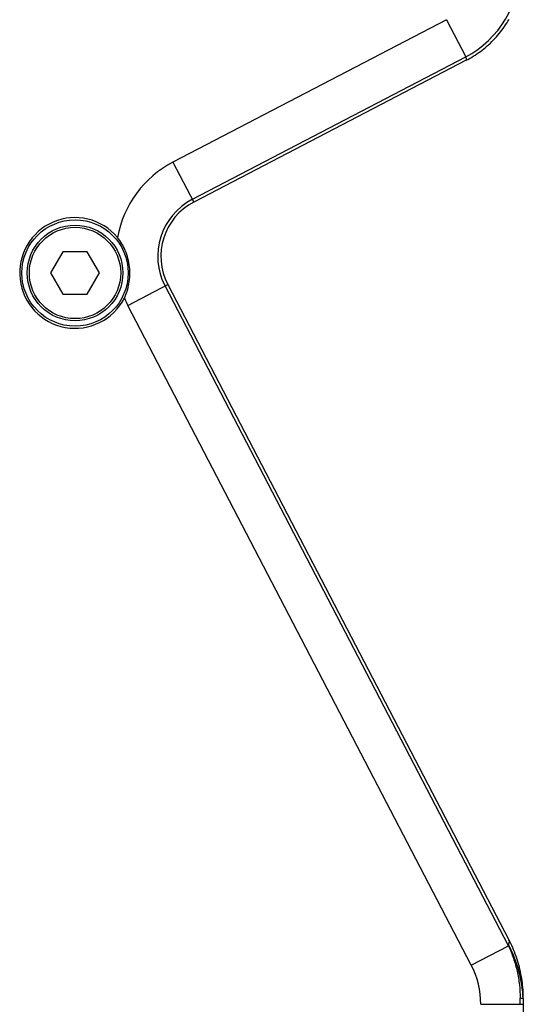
# Model space of a CAD drawing. Header units: millimetres. Extents: x -12 to 258, y -2 to 167.
# Tile 8 of 16: x 123 to 135, y 91 to 115. Entities that reach past the tile are written whole.
import ezdxf

# ---------------------------------------------------------------- set-up
doc = ezdxf.new("R2010")
doc.units = ezdxf.units.MM
doc.header["$LTSCALE"] = 23.1
doc.layers.add('00_COMPONENTS', color=7, linetype='CONTINUOUS')
doc.layers.add('20_ALL_FEATURES', color=7, linetype='CONTINUOUS')

msp = doc.modelspace()

# ---------------------------------------------------------------- linework, layer by layer
at = {"layer": '00_COMPONENTS'}
for p, q in [((124.134, 109.1299), (123.8453, 108.6299)), ((124.7113, 109.1299), (124.134, 109.1299)), ((125, 108.6299), (124.7113, 109.1299)), ((123.8453, 108.6299), (124.134, 108.1299)), ((124.7113, 108.1299), (125, 108.6299)), ((124.134, 108.1299), (124.7113, 108.1299))]:
    msp.add_line(p, q, dxfattribs=at)
for radius in [1.125, 1.075]:
    msp.add_circle((124.4226, 108.6299), radius, dxfattribs=at)
at = {"layer": '20_ALL_FEATURES'}
for p, q in [((133.1651, 114.5902), (126.7282, 111.2393)), ((133.1651, 114.5902), (133.6212, 113.7141)), ((127.1844, 110.3631), (133.6212, 113.7141)), ((133.627, 113.6344), (127.2182, 110.2982)), ((126.7282, 111.2393), (127.2182, 110.2982)), ((125.6651, 107.8674), (126.6062, 108.3574)), ((134.6213, 92.7993), (126.5413, 108.3236)), ((126.6062, 108.3574), (134.6349, 92.9345)), ((133.7465, 92.3431), (125.6651, 107.8674)), ((133.7465, 92.3431), (134.6213, 92.7993)), ((134.9725, 91.5531), (134.9725, 70.8917)), ((133.9725, 91.4196), (134.9725, 91.4196))]:
    msp.add_line(p, q, dxfattribs=at)
for points in [[(133.627, 113.6344), (133.6638, 113.6539), (133.7081, 113.6786), (133.752, 113.7041), (133.7954, 113.7305), (133.8382, 113.7578), (133.8805, 113.786), (133.9222, 113.815), (133.9633, 113.8449), (134.0038, 113.8756), (134.0437, 113.9072), (134.0829, 113.9395), (134.1215, 113.9726), (134.1594, 114.0066), (134.1965, 114.0413), (134.233, 114.0767), (134.2688, 114.1129), (134.3038, 114.1498), (134.338, 114.1874), (134.3715, 114.2257), (134.4042, 114.2646), (134.4361, 114.3043), (134.4672, 114.3445), (134.4974, 114.3854), (134.5268, 114.4269), (134.5554, 114.4689), (134.5831, 114.5115), (134.6099, 114.5547), (134.6358, 114.5984)], [(134.9725, 91.5531), (134.9722, 91.5988), (134.9709, 91.6526), (134.9686, 91.7065), (134.9653, 91.7603), (134.9611, 91.8141), (134.9559, 91.8678), (134.9497, 91.9215), (134.9426, 91.975), (134.9345, 92.0284), (134.9255, 92.0817), (134.9155, 92.1347), (134.9045, 92.1876), (134.8926, 92.2403), (134.8797, 92.2927), (134.8659, 92.3449), (134.8512, 92.3968), (134.8355, 92.4484), (134.8189, 92.4997), (134.8014, 92.5507), (134.783, 92.6014), (134.7637, 92.6517), (134.7434, 92.7017), (134.7223, 92.7514), (134.7002, 92.8007), (134.6773, 92.8496), (134.6534, 92.8981), (134.6348, 92.9345)]]:
    msp.add_lwpolyline(points, dxfattribs=at)
msp.add_circle((124.4226, 108.6299), 1.25, dxfattribs=at)
for centre, radius, start, end in [((132.4732, 115.8513), 2.426, 298.242, 359.86307), ((133.6248, 113.6387), 0.00484, 297.50654, 300.76926), ((127.8826, 109.0218), 2.5, 117.5, 169.79285), ((127.8826, 109.0218), 1.5122, 117.5, 207.5), ((127.8826, 109.0218), 1.4389, 117.5, 207.5), ((124.4226, 108.6299), 1.3024, 39.87285, 333.05213), ((127.8826, 109.0218), 2.5, 203.13213, 207.5), ((134.5356, 92.8828), 0.112, 24.73322, 27.53644), ((134.548, 92.8885), 0.0983, 22.97438, 24.71068), ((131.9725, 91.4196), 3, 2.54786, 27.5), ((131.9725, 91.4196), 2, 0, 27.51406), ((86.3214, 91.4195), 48.5779, 0.00004, 0.16759)]:
    msp.add_arc(centre, radius, start, end, dxfattribs=at)
for points, knots in [([(133.6212, 113.7141), (133.6229, 113.7034), (133.6252, 113.6884), (133.6281, 113.6697), (133.6298, 113.6587), (133.6308, 113.6497), (133.6311, 113.6419), (133.6297, 113.636), (133.6273, 113.6345)], [0, 0, 0, 0, 0.3989991, 0.5629802, 0.7007725, 0.8117812, 0.8967319, 1, 1, 1, 1]), ([(125.5836, 108.0397), (125.6341, 108.1459), (125.7124, 108.3878), (125.7257, 108.7775), (125.6256, 109.1543), (125.4952, 109.3726), (125.4222, 109.4648)], [0, 0, 0, 0, 0.2342778, 0.5, 0.7657222, 1, 1, 1, 1]), ([(134.6385, 92.9269), (134.6418, 92.9191), (134.6454, 92.9065), (134.6411, 92.8901), (134.6361, 92.8773), (134.6313, 92.8616), (134.626, 92.8352), (134.6232, 92.814), (134.6213, 92.7993)], [0, 0, 0, 0, 0.1940497, 0.2820335, 0.3842589, 0.5098544, 0.6589326, 1, 1, 1, 1]), ([(134.6213, 92.7993), (134.644, 92.7511), (134.6866, 92.6534), (134.7421, 92.5034), (134.7895, 92.3508), (134.842, 92.1443), (134.8865, 91.8812), (134.8988, 91.6681), (134.8991, 91.5616)], [0, 0, 0, 0, 0.125034, 0.2500527, 0.375072, 0.5000986, 0.7500558, 1, 1, 1, 1]), ([(134.9725, 91.5531), (134.9725, 91.5536), (134.9705, 91.5547), (134.9671, 91.5556), (134.961, 91.5568), (134.9527, 91.5578), (134.942, 91.5589), (134.9239, 91.5603), (134.9094, 91.5611), (134.8991, 91.5616)], [0, 0, 0, 0, 0.0222837, 0.0727566, 0.1549186, 0.268623, 0.4127333, 0.5847946, 1, 1, 1, 1])]:
    msp.add_open_spline(points, degree=3, knots=knots, dxfattribs=at)

doc.saveas('drawing.dxf')
